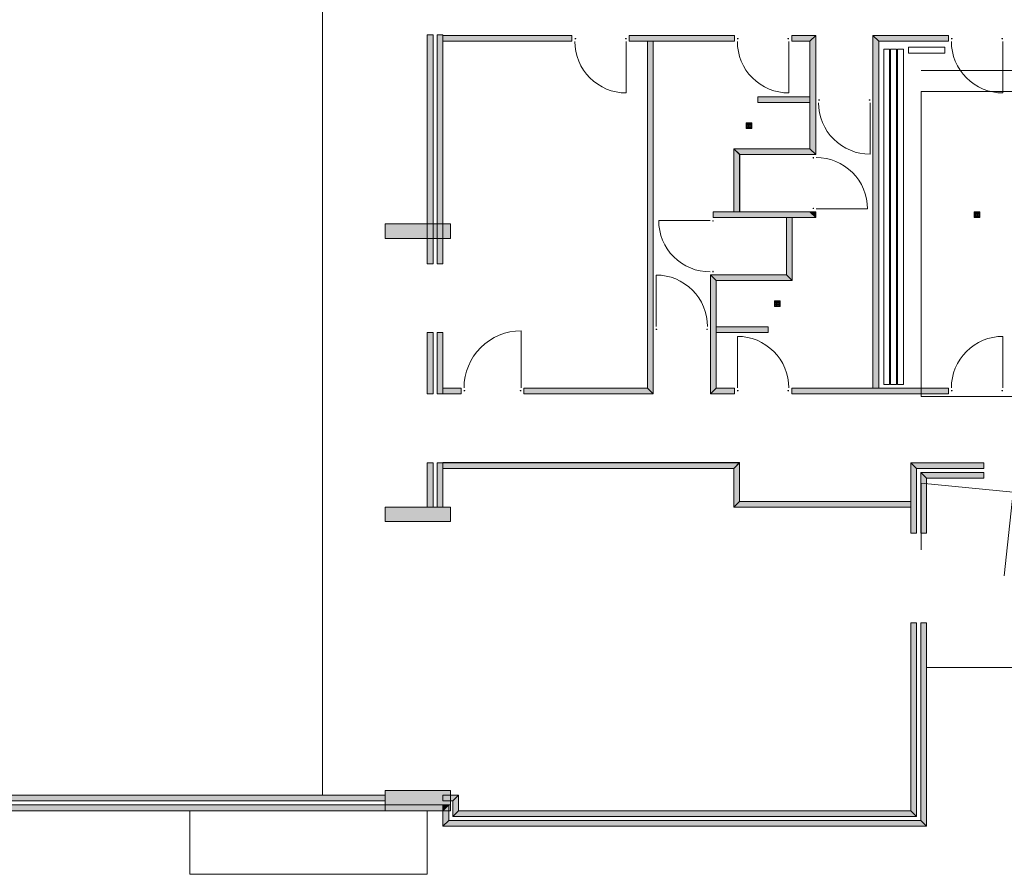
# Model space of a CAD drawing. Header units: millimetres. Extents: x -117530 to 51532, y -61772 to 24900.
# Tile 106 of 175: x -35115 to -18092, y -43792 to -29010. Entities that reach past the tile are written whole.
import ezdxf

# ---------------------------------------------------------------- set-up
doc = ezdxf.new("R2010")
doc.units = ezdxf.units.MM
doc.header["$LTSCALE"] = 254
doc.layers.add('drsn-maaiveld', color=7, linetype='Continuous', lineweight=0, true_color=0x0099ff)
for name, color, linetype, lineweight in [('HATCH_REACTORS', 7, 'Continuous', 0), ('LAYER21', 7, 'Continuous', 0), ('LAYER24', 7, 'Continuous', 0), ('LAYER31', 7, 'Continuous', 0), ('LAYER74', 7, 'Continuous', 0)]:
    doc.layers.add(name, color=color, linetype=linetype, lineweight=lineweight)

# ---------------------------------------------------------------- blocks, each defined once
blk = doc.blocks.new('Group-1')
at = {"layer": 'LAYER21', "color": 17, "linetype": 'Continuous', "lineweight": 0}
for p, q in [((-682781, -212140, -28800), (-711632, -212140, -28800)), ((-711632, -283567, -28800), (-711632, -295095, -28800))]:
    blk.add_line(p, q, dxfattribs=at)
at = {"layer": 'LAYER21', "color": 17, "linetype": 'Continuous', "lineweight": 0, "flags": 128}
blk.add_lwpolyline([(-685181, -268576), (-685181, -215776), (-711632, -215776), (-711632, -268576)], close=True, dxfattribs=at)
at = {"layer": 'LAYER21', "color": 17, "linetype": 'Continuous', "lineweight": 0, "elevation": -28800}
blk.add_lwpolyline([(-697294, -299588), (-695698, -285079), (-711632, -283567)], dxfattribs=at)

msp = doc.modelspace()

# ---------------------------------------------------------------- hatches: boundary and pattern name
at = {"layer": 'HATCH_REACTORS', "linetype": 'Continuous', "lineweight": 0}
for points in [[(-28068, -33232), (-28068, -29271), (-27968, -29271), (-27968, -33232)], [(-27898, -33232), (-27898, -29271), (-27798, -29271), (-27798, -33232)], [(-25568, -29382), (-27798, -29382), (-27798, -29282), (-25568, -29282)], [(-22758, -29382), (-24578, -29382), (-24578, -29282), (-22758, -29282)], [(-24263, -35382), (-24263, -29379), (-24163, -29379), (-24163, -35482)], [(-21768, -29282), (-21353, -29282), (-21453, -29382), (-21768, -29382)], [(-21353, -29282), (-21353, -31342), (-21453, -31242), (-21453, -29382)], [(-19058, -29382), (-20263, -29382), (-20363, -29282), (-19058, -29282)], [(-20263, -29382), (-20263, -35382), (-20363, -35382), (-20363, -29282)], [(-22353, -30342), (-21453, -30342), (-21453, -30442), (-22353, -30442)], [(-22668, -31342), (-22668, -32332), (-22768, -32332), (-22768, -31242)], [(-21353, -31342), (-22667, -31342), (-22767, -31242), (-21453, -31242)], [(-23123, -32332), (-21453, -32332), (-21353, -32432), (-23123, -32432)], [(-21453, -32332), (-21453, -32332), (-21353, -32332), (-21353, -32432)], [(-21858, -33422), (-21858, -32432), (-21758, -32432), (-21758, -33522)], [(-28798, -32792), (-28798, -32542), (-27668, -32542), (-27668, -32792)], [(-23173, -35482), (-23173, -33422), (-23073, -33522), (-23073, -35382)], [(-23173, -33422), (-21859, -33422), (-21759, -33522), (-23073, -33522)], [(-22173, -34422), (-23073, -34422), (-23073, -34322), (-22173, -34322)], [(-28068, -35482), (-28068, -34423), (-27968, -34423), (-27968, -35482)], [(-27898, -35482), (-27898, -34423), (-27798, -34423), (-27798, -35482)], [(-27483, -35482), (-27798, -35482), (-27798, -35382), (-27483, -35382)], [(-26398, -35382), (-24263, -35382), (-24163, -35482), (-26398, -35482)], [(-22758, -35482), (-23173, -35482), (-23073, -35382), (-22758, -35382)], [(-19058, -35482), (-21768, -35482), (-21768, -35382), (-19058, -35382)], [(-27968, -36672), (-27968, -37443), (-28068, -37443), (-28068, -36672)], [(-27798, -36672), (-27798, -37443), (-27898, -37443), (-27898, -36672)], [(-22768, -36772), (-27798, -36772), (-27798, -36672), (-22668, -36672)], [(-22768, -37442), (-22768, -36771), (-22668, -36671), (-22668, -37342)], [(-18448, -36772), (-19608, -36772), (-19708, -36672), (-18448, -36672)], [(-19608, -36772), (-19608, -37892), (-19708, -37892), (-19708, -36672)], [(-18448, -36942), (-19438, -36942), (-19538, -36842), (-18448, -36842)], [(-19438, -36942), (-19438, -37892), (-19538, -37892), (-19538, -36842)], [(-28798, -37692), (-28798, -37442), (-27668, -37442), (-27668, -37692)], [(-19708, -37442), (-22769, -37442), (-22669, -37342), (-19708, -37342)], [(-19608, -39442), (-19608, -42792), (-19708, -42692), (-19708, -39442)], [(-19438, -39442), (-19438, -42962), (-19538, -42862), (-19538, -39442)], [(-28798, -42592), (-28798, -42342), (-27668, -42342), (-27668, -42592)], [(-28798, -42522), (-58073, -42522), (-57973, -42422), (-28798, -42422)], [(-27628, -42522), (-27798, -42522), (-27798, -42422), (-27528, -42422)], [(-27628, -42792), (-27628, -42522), (-27528, -42422), (-27528, -42692)], [(-28798, -42692), (-58243, -42692), (-58143, -42592), (-28798, -42592)], [(-28798, -42592), (-27668, -42592), (-27668, -42692), (-28798, -42692)], [(-27798, -42962), (-27798, -42692), (-27698, -42592), (-27698, -42862)], [(-27798, -42692), (-27798, -42692), (-27798, -42592), (-27698, -42592)], [(-19608, -42792), (-27628, -42792), (-27528, -42692), (-19708, -42692)], [(-19438, -42962), (-27798, -42962), (-27698, -42862), (-19538, -42862)]]:
    msp.add_hatch(color=7, dxfattribs=at).paths.add_polyline_path(points)

# ---------------------------------------------------------------- linework, layer by layer
at = {"layer": 'HATCH_REACTORS', "color": 2, "lineweight": 0, "flags": 128}
for points in [[(-28068, -33232), (-28068, -29271), (-27968, -29271), (-27968, -33232)], [(-27898, -33232), (-27898, -29271), (-27798, -29271), (-27798, -33232)], [(-25568, -29382), (-27798, -29382), (-27798, -29282), (-25568, -29282)], [(-22758, -29382), (-24578, -29382), (-24578, -29282), (-22758, -29282)], [(-24263, -35382), (-24263, -29379), (-24163, -29379), (-24163, -35482)], [(-21768, -29282), (-21353, -29282), (-21453, -29382), (-21768, -29382)], [(-21353, -29282), (-21353, -31342), (-21453, -31242), (-21453, -29382)], [(-19058, -29382), (-20263, -29382), (-20363, -29282), (-19058, -29282)], [(-20263, -29382), (-20263, -35382), (-20363, -35382), (-20363, -29282)], [(-22353, -30342), (-21453, -30342), (-21453, -30442), (-22353, -30442)], [(-22668, -31342), (-22668, -32332), (-22768, -32332), (-22768, -31242)], [(-21353, -31342), (-22667, -31342), (-22767, -31242), (-21453, -31242)], [(-23123, -32332), (-21453, -32332), (-21353, -32432), (-23123, -32432)], [(-21453, -32332), (-21453, -32332), (-21353, -32332), (-21353, -32432)], [(-21858, -33422), (-21858, -32432), (-21758, -32432), (-21758, -33522)], [(-28798, -32792), (-28798, -32542), (-27668, -32542), (-27668, -32792)], [(-23173, -35482), (-23173, -33422), (-23073, -33522), (-23073, -35382)], [(-23173, -33422), (-21859, -33422), (-21759, -33522), (-23073, -33522)], [(-22173, -34422), (-23073, -34422), (-23073, -34322), (-22173, -34322)], [(-28068, -35482), (-28068, -34423), (-27968, -34423), (-27968, -35482)], [(-27898, -35482), (-27898, -34423), (-27798, -34423), (-27798, -35482)], [(-27483, -35482), (-27798, -35482), (-27798, -35382), (-27483, -35382)], [(-26398, -35382), (-24263, -35382), (-24163, -35482), (-26398, -35482)], [(-22758, -35482), (-23173, -35482), (-23073, -35382), (-22758, -35382)], [(-19058, -35482), (-21768, -35482), (-21768, -35382), (-19058, -35382)], [(-27968, -36672), (-27968, -37443), (-28068, -37443), (-28068, -36672)], [(-27798, -36672), (-27798, -37443), (-27898, -37443), (-27898, -36672)], [(-22768, -36772), (-27798, -36772), (-27798, -36672), (-22668, -36672)], [(-22768, -37442), (-22768, -36771), (-22668, -36671), (-22668, -37342)], [(-18448, -36772), (-19608, -36772), (-19708, -36672), (-18448, -36672)], [(-19608, -36772), (-19608, -37892), (-19708, -37892), (-19708, -36672)], [(-18448, -36942), (-19438, -36942), (-19538, -36842), (-18448, -36842)], [(-19438, -36942), (-19438, -37892), (-19538, -37892), (-19538, -36842)], [(-28798, -37692), (-28798, -37442), (-27668, -37442), (-27668, -37692)], [(-19708, -37442), (-22769, -37442), (-22669, -37342), (-19708, -37342)], [(-19608, -39442), (-19608, -42792), (-19708, -42692), (-19708, -39442)], [(-19438, -39442), (-19438, -42962), (-19538, -42862), (-19538, -39442)], [(-28798, -42592), (-28798, -42342), (-27668, -42342), (-27668, -42592)], [(-28798, -42522), (-58073, -42522), (-57973, -42422), (-28798, -42422)], [(-27628, -42522), (-27798, -42522), (-27798, -42422), (-27528, -42422)], [(-27628, -42792), (-27628, -42522), (-27528, -42422), (-27528, -42692)], [(-28798, -42692), (-58243, -42692), (-58143, -42592), (-28798, -42592)], [(-28798, -42592), (-27668, -42592), (-27668, -42692), (-28798, -42692)], [(-27798, -42962), (-27798, -42692), (-27698, -42592), (-27698, -42862)], [(-27798, -42692), (-27798, -42692), (-27798, -42592), (-27698, -42592)], [(-19608, -42792), (-27628, -42792), (-27528, -42692), (-19708, -42692)], [(-19438, -42962), (-27798, -42962), (-27698, -42862), (-19538, -42862)]]:
    msp.add_lwpolyline(points, close=True, dxfattribs=at)
at = {"layer": 'LAYER21', "color": 2, "linetype": 'Continuous', "lineweight": 0, "flags": 128}
for points in [[(-29878, -42422), (-29878, -933), (-32703, -933), (-32703, 1563)], [(-26398, -35482), (-24163, -35482), (-24163, -29379)], [(-26398, -35382), (-24263, -35382), (-24263, -29379)], [(-21768, -29382), (-21453, -29382), (-21453, -31242), (-22767, -31242), (-22767, -32332)], [(-21768, -29282), (-21353, -29282), (-21353, -31342), (-22667, -31342), (-22667, -32332)], [(-19058, -29282), (-20363, -29282), (-20363, -35382)], [(-19058, -29382), (-20263, -29382), (-20263, -35382)], [(-20178, -29522), (-20178, -35322), (-20078, -35322), (-20078, -29522), (-20178, -29522)], [(-20058, -29522), (-20058, -35322), (-19958, -35322), (-19958, -29522), (-20058, -29522)], [(-19938, -29522), (-19938, -35322), (-19838, -35322), (-19838, -29522), (-19938, -29522)], [(-19748, -29587), (-19118, -29587), (-19118, -29487), (-19748, -29487), (-19748, -29587)], [(-23123, -32432), (-21353, -32432), (-21353, -32332)], [(-23123, -32332), (-21453, -32332), (-21453, -32332)], [(-22758, -35482), (-23173, -35482), (-23173, -33422), (-21859, -33422), (-21859, -32432)], [(-22758, -35382), (-23073, -35382), (-23073, -33522), (-21759, -33522), (-21759, -32432)], [(-19708, -37342), (-22669, -37342), (-22669, -36671), (-27798, -36671)], [(-18448, -36672), (-19708, -36672), (-19708, -37892)], [(-19708, -37442), (-22769, -37442), (-22769, -36771), (-27798, -36771)], [(-18448, -36772), (-19608, -36772), (-19608, -37892)], [(-18448, -36842), (-19538, -36842), (-19538, -37892)], [(-18448, -36942), (-19438, -36942), (-19438, -37892)], [(-19708, -39442), (-19708, -42692), (-27528, -42692), (-27528, -42422), (-27798, -42422)], [(-19608, -39442), (-19608, -42792), (-27628, -42792), (-27628, -42522), (-27798, -42522)], [(-19538, -39442), (-19538, -42862), (-27698, -42862), (-27698, -42592), (-27798, -42592)], [(-19438, -39442), (-19438, -42962), (-27798, -42962), (-27798, -42692), (-27798, -42692)], [(19582, -41542), (12169, -40212), (-19438, -40212)], [(-28798, -42692), (-58243, -42692), (-58243, -41092)], [(-28798, -42592), (-58143, -42592), (-58143, -41092)], [(-28798, -42522), (-58073, -42522), (-58073, -41092)], [(-28798, -42422), (-57973, -42422), (-57973, -41092)], [(-31148, -43792), (-32172, -43792), (-32172, -42692)], [(-28068, -42692), (-28068, -43792), (-31150, -43792)]]:
    msp.add_lwpolyline(points, dxfattribs=at)
at = {"layer": 'LAYER24', "color": 2, "linetype": 'Continuous', "lineweight": 0, "flags": 128}
for points in [[(-28798, -32792), (-27668, -32792), (-27668, -32542), (-28798, -32542), (-28798, -32792)], [(-28798, -37692), (-27668, -37692), (-27668, -37442), (-28798, -37442), (-28798, -37692)], [(-28798, -42592), (-27668, -42592), (-27668, -42342), (-28798, -42342), (-28798, -42592)]]:
    msp.add_lwpolyline(points, dxfattribs=at)
at = {"layer": 'LAYER31', "color": 2, "linetype": 'Continuous', "lineweight": 0, "flags": 128}
for points in [[(-25503, -29342), (-25520, -29342), (-25503, -29336), (-25520, -29336), (-25503, -29342), (-25503, -29336)], [(-24643, -29342), (-24627, -29342), (-24643, -29336), (-24627, -29336), (-24643, -29342), (-24643, -29336)], [(-22693, -29342), (-22710, -29342), (-22693, -29336), (-22710, -29336), (-22693, -29342), (-22693, -29336)], [(-21833, -29342), (-21817, -29342), (-21833, -29336), (-21817, -29336), (-21833, -29342), (-21833, -29336)], [(-18993, -29342), (-19010, -29342), (-18993, -29336), (-19010, -29336), (-18993, -29342), (-18993, -29336)], [(-18133, -29342), (-18117, -29342), (-18133, -29336), (-18117, -29336), (-18133, -29342), (-18133, -29336)], [(-21288, -30402), (-21305, -30402), (-21288, -30396), (-21305, -30396), (-21288, -30402), (-21288, -30396)], [(-20428, -30402), (-20412, -30402), (-20428, -30396), (-20412, -30396), (-20428, -30402), (-20428, -30396)], [(-21393, -31407), (-21393, -31390), (-21399, -31407), (-21399, -31390), (-21393, -31407), (-21399, -31407)], [(-21393, -32267), (-21393, -32284), (-21399, -32267), (-21399, -32284), (-21393, -32267), (-21399, -32267)], [(-23133, -32497), (-23133, -32481), (-23127, -32497), (-23127, -32481), (-23133, -32497), (-23127, -32497)], [(-23133, -33357), (-23133, -33374), (-23127, -33357), (-23127, -33374), (-23133, -33357), (-23127, -33357)], [(-24098, -34362), (-24115, -34362), (-24098, -34368), (-24115, -34368), (-24098, -34362), (-24098, -34368)], [(-23238, -34362), (-23221, -34362), (-23238, -34368), (-23221, -34368), (-23238, -34362), (-23238, -34368)], [(-27418, -35422), (-27435, -35422), (-27418, -35428), (-27435, -35428), (-27418, -35422), (-27418, -35428)], [(-26463, -35422), (-26447, -35422), (-26463, -35428), (-26447, -35428), (-26463, -35422), (-26463, -35428)], [(-22693, -35422), (-22710, -35422), (-22693, -35428), (-22710, -35428), (-22693, -35422), (-22693, -35428)], [(-21833, -35422), (-21816, -35422), (-21833, -35428), (-21816, -35428), (-21833, -35422), (-21833, -35428)], [(-18993, -35422), (-19010, -35422), (-18993, -35428), (-19010, -35428), (-18993, -35422), (-18993, -35428)], [(-18133, -35422), (-18117, -35422), (-18133, -35428), (-18117, -35428), (-18133, -35422), (-18133, -35428)]]:
    msp.add_lwpolyline(points, dxfattribs=at)
at = {"layer": 'LAYER31', "color": 2, "linetype": 'Continuous', "lineweight": 0, "elevation": -28800}
for points in [[(-25518, -29387, 0.414214), (-24628, -30277), (-24628, -29387)], [(-22708, -29387, 0.414214), (-21818, -30277), (-21818, -29387)], [(-19008, -29387, 0.414214), (-18118, -30277), (-18118, -29387)], [(-21303, -30447, 0.414214), (-20413, -31337), (-20413, -30447)], [(-21348, -31392, -0.414214), (-20458, -32282), (-21348, -32282)], [(-23178, -33372, -0.414214), (-24068, -32482), (-23178, -32482)], [(-23223, -34317, 0.414214), (-24113, -33427), (-24113, -34317)], [(-27433, -35377, -0.414214), (-26448, -34392), (-26448, -35377)], [(-21818, -35377, 0.414214), (-22708, -34487), (-22708, -35377)], [(-19008, -35377, -0.414214), (-18118, -34487), (-18118, -35377)]]:
    msp.add_lwpolyline(points, format="xyb", dxfattribs=at)
at = {"layer": 'LAYER74', "color": 2, "linetype": 'Continuous', "lineweight": 0, "flags": 128}
for points in [[(-22508, -30892), (-22558, -30892), (-22558, -30792), (-22458, -30792), (-22458, -30892), (-22508, -30892)], [(-22508, -30887), (-22553, -30887), (-22553, -30797), (-22463, -30797), (-22463, -30887), (-22508, -30887)], [(-22543, -30807), (-22543, -30811), (-22552, -30811), (-22552, -30802), (-22543, -30802), (-22543, -30807)], [(-22523, -30807), (-22523, -30811), (-22532, -30811), (-22532, -30802), (-22523, -30802), (-22523, -30807)], [(-22508, -30807), (-22508, -30811), (-22517, -30811), (-22517, -30802), (-22508, -30802), (-22508, -30807)], [(-22488, -30807), (-22488, -30811), (-22497, -30811), (-22497, -30802), (-22488, -30802), (-22488, -30807)], [(-22468, -30807), (-22468, -30811), (-22477, -30811), (-22477, -30802), (-22468, -30802), (-22468, -30807)], [(-22543, -30822), (-22543, -30826), (-22552, -30826), (-22552, -30817), (-22543, -30817), (-22543, -30822)], [(-22543, -30842), (-22543, -30846), (-22552, -30846), (-22552, -30837), (-22543, -30837), (-22543, -30842)], [(-22543, -30862), (-22543, -30866), (-22552, -30866), (-22552, -30857), (-22543, -30857), (-22543, -30862)], [(-22543, -30877), (-22543, -30881), (-22552, -30881), (-22552, -30872), (-22543, -30872), (-22543, -30877)], [(-22523, -30822), (-22523, -30826), (-22532, -30826), (-22532, -30817), (-22523, -30817), (-22523, -30822)], [(-22523, -30842), (-22523, -30846), (-22532, -30846), (-22532, -30837), (-22523, -30837), (-22523, -30842)], [(-22523, -30862), (-22523, -30866), (-22532, -30866), (-22532, -30857), (-22523, -30857), (-22523, -30862)], [(-22523, -30877), (-22523, -30881), (-22532, -30881), (-22532, -30872), (-22523, -30872), (-22523, -30877)], [(-22508, -30822), (-22508, -30826), (-22517, -30826), (-22517, -30817), (-22508, -30817), (-22508, -30822)], [(-22508, -30842), (-22508, -30846), (-22517, -30846), (-22517, -30837), (-22508, -30837), (-22508, -30842)], [(-22508, -30862), (-22508, -30866), (-22517, -30866), (-22517, -30857), (-22508, -30857), (-22508, -30862)], [(-22508, -30877), (-22508, -30881), (-22517, -30881), (-22517, -30872), (-22508, -30872), (-22508, -30877)], [(-22488, -30822), (-22488, -30826), (-22497, -30826), (-22497, -30817), (-22488, -30817), (-22488, -30822)], [(-22488, -30842), (-22488, -30846), (-22497, -30846), (-22497, -30837), (-22488, -30837), (-22488, -30842)], [(-22488, -30862), (-22488, -30866), (-22497, -30866), (-22497, -30857), (-22488, -30857), (-22488, -30862)], [(-22488, -30877), (-22488, -30881), (-22497, -30881), (-22497, -30872), (-22488, -30872), (-22488, -30877)], [(-22468, -30822), (-22468, -30826), (-22477, -30826), (-22477, -30817), (-22468, -30817), (-22468, -30822)], [(-22468, -30842), (-22468, -30846), (-22477, -30846), (-22477, -30837), (-22468, -30837), (-22468, -30842)], [(-22468, -30862), (-22468, -30866), (-22477, -30866), (-22477, -30857), (-22468, -30857), (-22468, -30862)], [(-22468, -30877), (-22468, -30881), (-22477, -30881), (-22477, -30872), (-22468, -30872), (-22468, -30877)], [(-18563, -32432), (-18613, -32432), (-18613, -32332), (-18513, -32332), (-18513, -32432), (-18563, -32432)], [(-18563, -32427), (-18608, -32427), (-18608, -32337), (-18518, -32337), (-18518, -32427), (-18563, -32427)], [(-18593, -32347), (-18593, -32351), (-18602, -32351), (-18602, -32342), (-18593, -32342), (-18593, -32347)], [(-18578, -32347), (-18578, -32351), (-18587, -32351), (-18587, -32342), (-18578, -32342), (-18578, -32347)], [(-18558, -32347), (-18558, -32351), (-18567, -32351), (-18567, -32342), (-18558, -32342), (-18558, -32347)], [(-18543, -32347), (-18543, -32351), (-18552, -32351), (-18552, -32342), (-18543, -32342), (-18543, -32347)], [(-18523, -32347), (-18523, -32351), (-18532, -32351), (-18532, -32342), (-18523, -32342), (-18523, -32347)], [(-18593, -32362), (-18593, -32366), (-18602, -32366), (-18602, -32357), (-18593, -32357), (-18593, -32362)], [(-18593, -32382), (-18593, -32386), (-18602, -32386), (-18602, -32377), (-18593, -32377), (-18593, -32382)], [(-18593, -32402), (-18593, -32406), (-18602, -32406), (-18602, -32397), (-18593, -32397), (-18593, -32402)], [(-18593, -32417), (-18593, -32421), (-18602, -32421), (-18602, -32412), (-18593, -32412), (-18593, -32417)], [(-18578, -32362), (-18578, -32366), (-18587, -32366), (-18587, -32357), (-18578, -32357), (-18578, -32362)], [(-18578, -32382), (-18578, -32386), (-18587, -32386), (-18587, -32377), (-18578, -32377), (-18578, -32382)], [(-18578, -32402), (-18578, -32406), (-18587, -32406), (-18587, -32397), (-18578, -32397), (-18578, -32402)], [(-18578, -32417), (-18578, -32421), (-18587, -32421), (-18587, -32412), (-18578, -32412), (-18578, -32417)], [(-18558, -32362), (-18558, -32366), (-18567, -32366), (-18567, -32357), (-18558, -32357), (-18558, -32362)], [(-18558, -32382), (-18558, -32386), (-18567, -32386), (-18567, -32377), (-18558, -32377), (-18558, -32382)], [(-18558, -32402), (-18558, -32406), (-18567, -32406), (-18567, -32397), (-18558, -32397), (-18558, -32402)], [(-18558, -32417), (-18558, -32421), (-18567, -32421), (-18567, -32412), (-18558, -32412), (-18558, -32417)], [(-18543, -32362), (-18543, -32366), (-18552, -32366), (-18552, -32357), (-18543, -32357), (-18543, -32362)], [(-18543, -32382), (-18543, -32386), (-18552, -32386), (-18552, -32377), (-18543, -32377), (-18543, -32382)], [(-18543, -32402), (-18543, -32406), (-18552, -32406), (-18552, -32397), (-18543, -32397), (-18543, -32402)], [(-18543, -32417), (-18543, -32421), (-18552, -32421), (-18552, -32412), (-18543, -32412), (-18543, -32417)], [(-18523, -32362), (-18523, -32366), (-18532, -32366), (-18532, -32357), (-18523, -32357), (-18523, -32362)], [(-18523, -32382), (-18523, -32386), (-18532, -32386), (-18532, -32377), (-18523, -32377), (-18523, -32382)], [(-18523, -32402), (-18523, -32406), (-18532, -32406), (-18532, -32397), (-18523, -32397), (-18523, -32402)], [(-18523, -32417), (-18523, -32421), (-18532, -32421), (-18532, -32412), (-18523, -32412), (-18523, -32417)], [(-22018, -33872), (-21968, -33872), (-21968, -33972), (-22068, -33972), (-22068, -33872), (-22018, -33872)], [(-22018, -33877), (-21973, -33877), (-21973, -33967), (-22063, -33967), (-22063, -33877), (-22018, -33877)], [(-22058, -33887), (-22058, -33883), (-22049, -33883), (-22049, -33892), (-22058, -33892), (-22058, -33887)], [(-22058, -33902), (-22058, -33898), (-22049, -33898), (-22049, -33907), (-22058, -33907), (-22058, -33902)], [(-22058, -33922), (-22058, -33918), (-22049, -33918), (-22049, -33927), (-22058, -33927), (-22058, -33922)], [(-22058, -33937), (-22058, -33933), (-22049, -33933), (-22049, -33942), (-22058, -33942), (-22058, -33937)], [(-22058, -33957), (-22058, -33953), (-22049, -33953), (-22049, -33962), (-22058, -33962), (-22058, -33957)], [(-22038, -33887), (-22038, -33883), (-22029, -33883), (-22029, -33892), (-22038, -33892), (-22038, -33887)], [(-22038, -33902), (-22038, -33898), (-22029, -33898), (-22029, -33907), (-22038, -33907), (-22038, -33902)], [(-22038, -33922), (-22038, -33918), (-22029, -33918), (-22029, -33927), (-22038, -33927), (-22038, -33922)], [(-22038, -33937), (-22038, -33933), (-22029, -33933), (-22029, -33942), (-22038, -33942), (-22038, -33937)], [(-22038, -33957), (-22038, -33953), (-22029, -33953), (-22029, -33962), (-22038, -33962), (-22038, -33957)], [(-22023, -33887), (-22023, -33883), (-22014, -33883), (-22014, -33892), (-22023, -33892), (-22023, -33887)], [(-22023, -33902), (-22023, -33898), (-22014, -33898), (-22014, -33907), (-22023, -33907), (-22023, -33902)], [(-22023, -33922), (-22023, -33918), (-22014, -33918), (-22014, -33927), (-22023, -33927), (-22023, -33922)], [(-22023, -33937), (-22023, -33933), (-22014, -33933), (-22014, -33942), (-22023, -33942), (-22023, -33937)], [(-22023, -33957), (-22023, -33953), (-22014, -33953), (-22014, -33962), (-22023, -33962), (-22023, -33957)], [(-22003, -33887), (-22003, -33883), (-21994, -33883), (-21994, -33892), (-22003, -33892), (-22003, -33887)], [(-22003, -33902), (-22003, -33898), (-21994, -33898), (-21994, -33907), (-22003, -33907), (-22003, -33902)], [(-22003, -33922), (-22003, -33918), (-21994, -33918), (-21994, -33927), (-22003, -33927), (-22003, -33922)], [(-22003, -33937), (-22003, -33933), (-21994, -33933), (-21994, -33942), (-22003, -33942), (-22003, -33937)], [(-22003, -33957), (-22003, -33953), (-21994, -33953), (-21994, -33962), (-22003, -33962), (-22003, -33957)], [(-21983, -33887), (-21983, -33883), (-21974, -33883), (-21974, -33892), (-21983, -33892), (-21983, -33887)], [(-21983, -33902), (-21983, -33898), (-21974, -33898), (-21974, -33907), (-21983, -33907), (-21983, -33902)], [(-21983, -33922), (-21983, -33918), (-21974, -33918), (-21974, -33927), (-21983, -33927), (-21983, -33922)], [(-21983, -33937), (-21983, -33933), (-21974, -33933), (-21974, -33942), (-21983, -33942), (-21983, -33937)], [(-21983, -33957), (-21983, -33953), (-21974, -33953), (-21974, -33962), (-21983, -33962), (-21983, -33957)]]:
    msp.add_lwpolyline(points, dxfattribs=at)

# ---------------------------------------------------------------- block references
at = {"layer": 'drsn-maaiveld', "color": 7, "xscale": 0.1, "yscale": 0.1, "zscale": 0.1}
msp.add_blockref('Group-1', (51632, -8672, -6000), dxfattribs=at)

doc.saveas('drawing.dxf')
